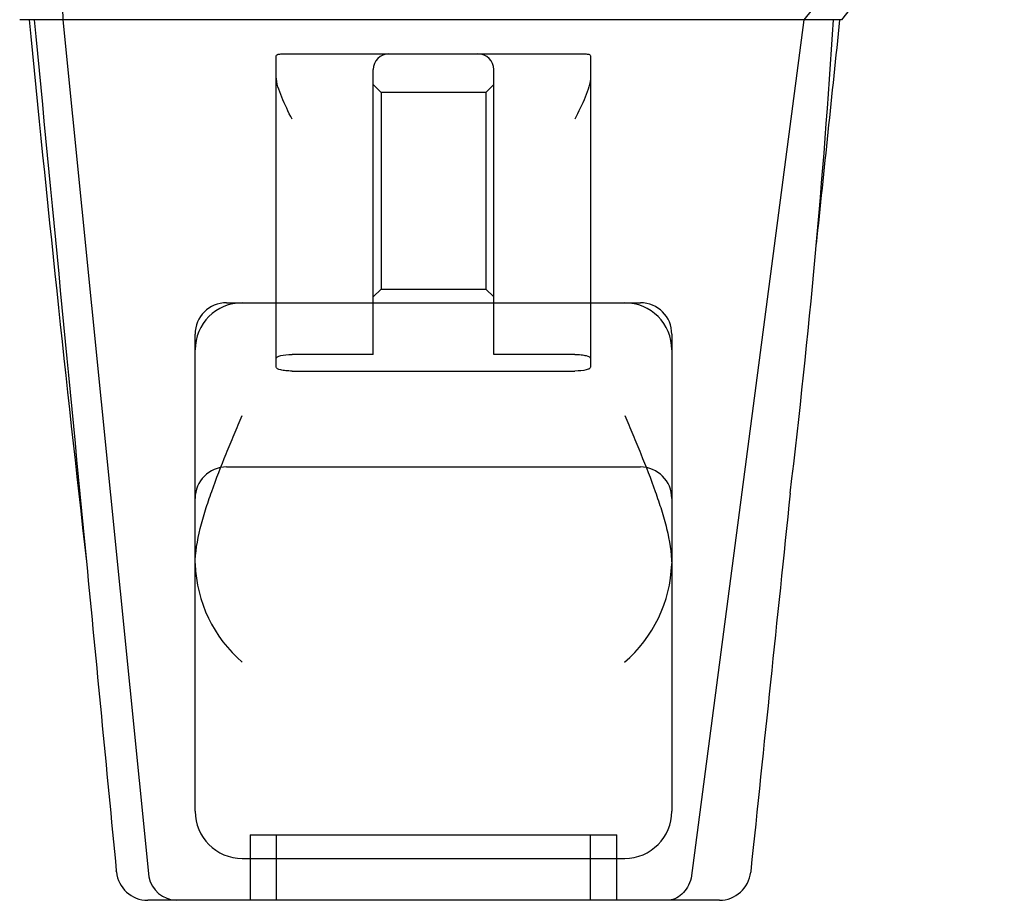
# Model space of a CAD drawing. Header units: inches. Extents: x 1 to 359, y -2 to 239.
# Tile 29 of 103: x 135.24 to 137.12, y 9.8 to 11.48. Entities that reach past the tile are written whole.
import ezdxf
from ezdxf.lldxf.tags import DXFTag

# ---------------------------------------------------------------- set-up
doc = ezdxf.new("R2010")
doc.units = ezdxf.units.IN
doc.header["$MEASUREMENT"] = 0
doc.layers.add('Default', color=7, linetype='Continuous')
doc.layers.add('HAN13068', color=7, linetype='Continuous')
tags = doc.linetypes.add('HIDDEN2', pattern=[0.1875, 0.125, -0.0625]).pattern_tags.tags
tags[6:7] = [DXFTag(74, 4), DXFTag(75, 0), DXFTag(340, '0'), DXFTag(46, 0.0), DXFTag(50, 0.0), DXFTag(44, 0.0), DXFTag(45, 0.0)]
tags[4:5] = [DXFTag(74, 4), DXFTag(75, 0), DXFTag(340, '0'), DXFTag(46, 0.0), DXFTag(50, 0.0), DXFTag(44, 0.0), DXFTag(45, 0.0)]

# ---------------------------------------------------------------- blocks, each defined once
blk = doc.blocks.new('SE2')
at = {"layer": 'HAN13068', "color": 7, "linetype": 'HIDDEN2'}
for p, q in [((137.0225, 11.8391), (136.739, 11.4841)), ((135.3244, 11.4841), (135.4885, 9.8487)), ((136.739, 11.4841), (136.5235, 9.8461)), ((135.9167, 10.8456), (135.9167, 11.3891)), ((136.1467, 10.8456), (136.1467, 11.3891)), ((135.9317, 11.3453), (135.9167, 11.3603)), ((136.1467, 11.3603), (136.1317, 11.3453)), ((135.9317, 11.3453), (135.9317, 10.9703)), ((136.1317, 11.3453), (135.9317, 11.3453)), ((136.1317, 11.3453), (136.1317, 10.9703)), ((135.9167, 10.9553), (135.9317, 10.9703)), ((135.9317, 10.9703), (136.1317, 10.9703)), ((136.1317, 10.9703), (136.1467, 10.9553)), ((135.7317, 10.8212), (135.7317, 10.9441)), ((136.3317, 10.9441), (136.3317, 10.8212)), ((135.9167, 10.8456), (135.7617, 10.8456)), ((136.3017, 10.8456), (136.1467, 10.8456)), ((135.7617, 10.8138), (136.3017, 10.8138)), ((135.6367, 10.6308), (136.4267, 10.6308)), ((135.6817, 9.9291), (136.3817, 9.9291)), ((135.6817, 9.9291), (135.6817, 9.8041)), ((135.7317, 9.9291), (135.7317, 9.8041)), ((136.3317, 9.8041), (136.3317, 9.9291)), ((136.3817, 9.8041), (136.3817, 9.9291))]:
    blk.add_line(p, q, dxfattribs=at)
at = {"layer": 'HAN13068', "color": 7, "linetype": 'Continuous'}
for p, q in [((135.5649, 11.4841), (135.2418, 11.4841)), ((135.6748, 11.4841), (135.5649, 11.4841)), ((135.9724, 11.4841), (135.6748, 11.4841)), ((136.0909, 11.4841), (135.9724, 11.4841)), ((136.1311, 11.4841), (136.0909, 11.4841)), ((136.2225, 11.4841), (136.1311, 11.4841)), ((136.2904, 11.4841), (136.2225, 11.4841)), ((136.4984, 11.4841), (136.2904, 11.4841)), ((136.611, 11.4841), (136.4984, 11.4841)), ((136.8108, 11.4841), (136.611, 11.4841)), ((135.7317, 11.3754), (135.7317, 11.4155)), ((135.7617, 11.4191), (135.9467, 11.4191)), ((135.9467, 11.4191), (136.1167, 11.4191)), ((136.1167, 11.4191), (136.3017, 11.4191)), ((136.3317, 11.4155), (136.3317, 11.3754)), ((135.7317, 10.9441), (135.7317, 11.3754)), ((136.3317, 11.3754), (136.3317, 10.9441)), ((135.6367, 10.9441), (135.6667, 10.9441)), ((135.6667, 10.9441), (136.3967, 10.9441)), ((136.3967, 10.9441), (136.4267, 10.9441)), ((135.5767, 10.8541), (135.5767, 10.8841)), ((136.4867, 10.8841), (136.4867, 10.8541)), ((135.5767, 10.4468), (135.5767, 10.8541)), ((136.4867, 10.8541), (136.4867, 10.4468)), ((135.5767, 9.9741), (135.5767, 10.4468)), ((136.4867, 10.4468), (136.4867, 9.9741)), ((135.6667, 9.8841), (136.3967, 9.8841)), ((135.4264, 9.8583), (135.4262, 9.8602)), ((136.6374, 9.8595), (136.6373, 9.8579)), ((136.5776, 9.8041), (135.4862, 9.8041))]:
    blk.add_line(p, q, dxfattribs=at)
for centre, radius, start, end in [((140.9135, 8.207), 5.2509, 136.2334, 141.3827), ((197.2861, 17.5286), 62.3201, 185.565912, 186.521593), ((120.8966, 12.4814), 15.9299, 353.14764, 356.4108), ((135.6667, 10.8541), 0.09, 90, 180), ((135.6367, 10.8841), 0.06, 90, 180), ((136.3967, 10.8541), 0.09, 0, 90), ((136.4267, 10.8841), 0.06, 0, 90), ((135.6177, 10.4468), 0.0411, 180.0026, 181.6536), ((135.8358, 10.4551), 0.2593, 182.0981, 229.2851), ((136.2275, 10.4551), 0.2593, 310.7149, 357.9019), ((136.4456, 10.4468), 0.0411, 358.3464, 359.9974), ((135.6667, 9.9741), 0.09, 180, 270), ((136.3967, 9.9741), 0.09, 270, 0), ((135.4862, 9.8642), 0.06, 185.5758, 270.0089), ((136.5776, 9.8642), 0.06, 269.9925, 354.0071)]:
    blk.add_arc(centre, radius, start, end, dxfattribs=at)
at = {"layer": 'HAN13068', "color": 7, "linetype": 'HIDDEN2'}
for centre, radius, start, end in [((135.9467, 11.3891), 0.03, 90, 180), ((136.1167, 11.3891), 0.03, 0, 90), ((135.6367, 10.5708), 0.06, 90, 180), ((136.4267, 10.5708), 0.06, 0, 90), ((135.5428, 9.8595), 0.0554, 191.1707, 267.869)]:
    blk.add_arc(centre, radius, start, end, dxfattribs=at)
for points in [[(135.3131, 11.8391), (135.3169, 11.7208), (135.3206, 11.6025), (135.3244, 11.4841)], [(135.2694, 11.4841), (135.3027, 11.1396), (135.336, 10.795), (135.3692, 10.4504)]]:
    blk.add_open_spline(points, degree=3, dxfattribs=at)
at = {"layer": 'HAN13068', "color": 7, "linetype": 'Continuous'}
for points in [[(136.807, 11.4841), (136.7921, 11.3413), (136.7772, 11.1985), (136.7623, 11.0557)], [(136.7127, 10.5808), (136.6876, 10.3403), (136.6625, 10.0999), (136.6374, 9.8595)], [(135.3692, 10.4504), (135.3882, 10.2537), (135.4072, 10.057), (135.4262, 9.8602)]]:
    blk.add_open_spline(points, degree=3, dxfattribs=at)
for points, knots in [([(135.7317, 11.4155), (135.7317, 11.4164), (135.7324, 11.4172), (135.7354, 11.4183), (135.7376, 11.4186), (135.7459, 11.4192), (135.7537, 11.4191), (135.7617, 11.4191)], [0, 0, 0, 0, 0.25, 0.25, 0.5, 0.5, 1, 1, 1, 1]), ([(136.3017, 11.4191), (136.3057, 11.4191), (136.3096, 11.4192), (136.3169, 11.4191), (136.3202, 11.419), (136.3257, 11.4186), (136.328, 11.4183), (136.3309, 11.4172), (136.3317, 11.4164), (136.3317, 11.4155)], [0, 0, 0, 0, 0.25, 0.25, 0.5, 0.5, 0.75, 0.75, 1, 1, 1, 1]), ([(135.7617, 11.2941), (135.7548, 11.3082), (135.7478, 11.3224), (135.7393, 11.343), (135.7367, 11.3497), (135.7329, 11.363), (135.7317, 11.3694), (135.7317, 11.3754)], [0, 0, 0, 0, 0.5, 0.5, 0.75, 0.75, 1, 1, 1, 1]), ([(136.3317, 11.3754), (136.3317, 11.3694), (136.3304, 11.363), (136.3266, 11.3497), (136.3241, 11.343), (136.3156, 11.3224), (136.3086, 11.3082), (136.3017, 11.2941)], [0, 0, 0, 0, 0.25, 0.25, 0.5, 0.5, 1, 1, 1, 1]), ([(135.5767, 10.4456), (135.577, 10.4675), (135.5809, 10.4901), (135.5894, 10.5251), (135.5928, 10.537), (135.6001, 10.5606), (135.6041, 10.5724), (135.6168, 10.608), (135.6262, 10.632), (135.641, 10.6683), (135.6461, 10.6805), (135.6563, 10.7049), (135.6615, 10.7171), (135.6667, 10.7292)], [0, 0, 0, 0, 0.25, 0.25, 0.375, 0.375, 0.5, 0.5, 0.75, 0.75, 0.875, 0.875, 1, 1, 1, 1]), ([(136.3967, 10.7292), (136.4018, 10.7171), (136.407, 10.7049), (136.4172, 10.6805), (136.4223, 10.6683), (136.4372, 10.632), (136.4466, 10.608), (136.4592, 10.5724), (136.4632, 10.5606), (136.4705, 10.537), (136.4739, 10.5251), (136.4825, 10.4901), (136.4864, 10.4675), (136.4866, 10.4456)], [0, 0, 0, 0, 0.125, 0.125, 0.25, 0.25, 0.5, 0.5, 0.625, 0.625, 0.75, 0.75, 1, 1, 1, 1])]:
    blk.add_open_spline(points, degree=3, knots=knots, dxfattribs=at)
at = {"layer": 'HAN13068', "color": 7, "linetype": 'HIDDEN2'}
for points, knots in [([(135.7317, 10.8377), (135.7317, 10.8388), (135.7324, 10.8398), (135.7354, 10.8416), (135.7375, 10.8425), (135.7458, 10.8447), (135.7536, 10.8456), (135.7617, 10.8456)], [0, 0, 0, 0, 0.25, 0.25, 0.5, 0.5, 1, 1, 1, 1]), ([(136.3017, 10.8456), (136.3057, 10.8456), (136.3097, 10.8454), (136.317, 10.8446), (136.3203, 10.844), (136.3285, 10.8418), (136.3317, 10.8398), (136.3317, 10.8377)], [0, 0, 0, 0, 0.25, 0.25, 0.5, 0.5, 1, 1, 1, 1]), ([(135.7617, 10.8138), (135.7576, 10.8138), (135.7537, 10.814), (135.7464, 10.8147), (135.743, 10.8153), (135.7348, 10.8173), (135.7317, 10.8192), (135.7317, 10.8212)], [0, 0, 0, 0, 0.25, 0.25, 0.5, 0.5, 1, 1, 1, 1]), ([(136.3317, 10.8212), (136.3317, 10.8202), (136.3309, 10.8193), (136.328, 10.8175), (136.3258, 10.8167), (136.3175, 10.8146), (136.3097, 10.8138), (136.3017, 10.8138)], [0, 0, 0, 0, 0.25, 0.25, 0.5, 0.5, 1, 1, 1, 1]), ([(136.5235, 9.8461), (136.5205, 9.8341), (136.5143, 9.8233), (136.4979, 9.8083), (136.4878, 9.8041), (136.4777, 9.8041)], [0, 0, 0, 0, 0.5, 0.5, 1, 1, 1, 1])]:
    blk.add_open_spline(points, degree=3, knots=knots, dxfattribs=at)

msp = doc.modelspace()

# ---------------------------------------------------------------- block references
at = {"layer": 'Default'}
msp.add_blockref('SE2', (0, 0), dxfattribs=at)

doc.saveas('drawing.dxf')
